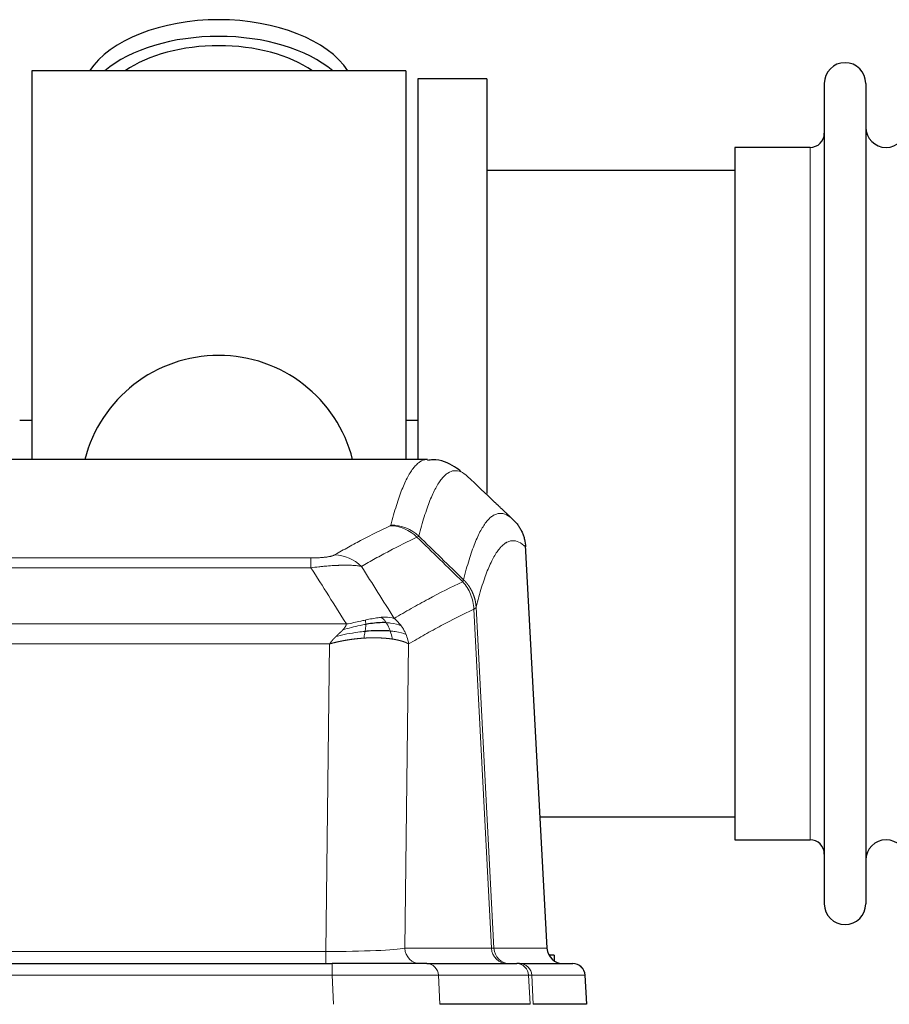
# Model space of a CAD drawing. Header units: inches. Extents: x 0 to 20790, y -12 to 14700.
# Tile 124 of 256: x 3866 to 4080, y 11830 to 12072. Entities that reach past the tile are written whole.
import ezdxf

# ---------------------------------------------------------------- set-up
doc = ezdxf.new("R2010")
doc.units = ezdxf.units.IN
doc.layers.add('1', color=7, linetype='Continuous', true_color=0xffffff)

msp = doc.modelspace()

# ---------------------------------------------------------------- linework, layer by layer
at = {"layer": '1', "color": 2, "linetype": 'Continuous', "lineweight": 25}
for p, q in [((3960.956, 12059.592), (3868.956, 12059.592)), ((3868.956, 12059.592), (3868.956, 11963.992)), ((3960.956, 12059.592), (3960.956, 11963.992)), ((3963.956, 12057.592), (3963.956, 11963.994)), ((3980.956, 12057.592), (3963.956, 12057.592)), ((3980.956, 12057.592), (3980.956, 11955.592)), ((4063.956, 12056.492), (4063.956, 11854.692)), ((4074.156, 12056.492), (4074.156, 11854.692)), ((4041.956, 12040.742), (4041.956, 11870.442)), ((4060.456, 12040.742), (4041.956, 12040.742)), ((4041.961, 12035.092), (3980.956, 12035.092)), ((3869.024, 11973.612), (3865.983, 11973.612)), ((3963.999, 11973.612), (3960.958, 11973.612)), ((3966.309, 11963.987), (3703.602, 11963.987)), ((3995.732, 11843.775), (3990.46, 11942.912)), ((3994.017, 11876.092), (4041.961, 11876.092)), ((4041.956, 11870.442), (4060.456, 11870.442)), ((3997.456, 11842.092), (3996.19, 11842.092)), ((3997.456, 11842.092), (3997.456, 11840.685)), ((3727.045, 11839.987), (3942.866, 11839.987)), ((3966.121, 11839.987), (3942.866, 11839.987)), ((3966.121, 11839.987), (3988.295, 11839.987)), ((3988.992, 11839.987), (3988.295, 11839.987)), ((3988.992, 11839.987), (4002.103, 11839.987)), ((4005.494, 11829.987), (4005.113, 11837.146)), ((3991.575, 11829.987), (3969.321, 11829.987)), ((4005.478, 11829.987), (3992.36, 11829.987))]:
    msp.add_line(p, q, dxfattribs=at)
at = {"layer": '1', "color": 110, "linetype": 'Continuous', "lineweight": 13}
for p, q in [((4060.456, 12040.742), (4060.456, 11870.442)), ((3995.719, 11843.778), (3990.471, 11942.473)), ((3732.284, 11939.78), (3937.627, 11939.78)), ((3937.627, 11937.364), (3937.627, 11939.78)), ((3937.627, 11937.364), (3732.284, 11937.364)), ((3978.276, 11927.647), (3982.653, 11843.778)), ((3982.072, 11843.778), (3977.72, 11927.17)), ((3723.553, 11923.534), (3946.358, 11923.534)), ((3942.245, 11918.635), (3727.666, 11918.635)), ((3941.277, 11842.952), (3942.245, 11918.635)), ((3961.677, 11918.625), (3960.72, 11843.778)), ((3728.634, 11842.952), (3941.277, 11842.952)), ((3941.277, 11839.987), (3941.277, 11842.952)), ((3960.72, 11843.778), (3982.072, 11843.778)), ((3982.653, 11843.778), (3995.719, 11843.778)), ((3942.866, 11839.987), (3942.866, 11837.144)), ((3942.866, 11837.144), (3727.045, 11837.144)), ((3943.159, 11829.987), (3942.866, 11837.144)), ((3991.202, 11837.144), (3969.028, 11837.144)), ((3969.028, 11837.144), (3969.321, 11829.987)), ((3991.575, 11829.987), (3991.202, 11837.144)), ((3991.986, 11837.144), (3992.36, 11829.987)), ((4005.097, 11837.144), (3991.986, 11837.144)), ((4005.478, 11829.987), (4005.097, 11837.144))]:
    msp.add_line(p, q, dxfattribs=at)
at = {"layer": '1', "color": 2, "linetype": 'Continuous', "lineweight": 25}
for centre, radius, start, end in [((4069.056, 12056.492), 5.1, 0, 180), ((4060.456, 12044.242), 3.5, 270, 0), ((4079.156, 12045.742), 5, 180, 0), ((3914.956, 11955.592), 34, 14.29875, 165.70125), ((4060.456, 11866.942), 3.5, 0, 90), ((4079.156, 11865.442), 5, 0, 180), ((4069.056, 11854.692), 5.1, 180, 0), ((4002.118, 11836.987), 3, 3.9387, 90)]:
    msp.add_arc(centre, radius, start, end, dxfattribs=at)
for centre, major_axis, ratio, start_param, end_param in [((3914.956, 12052.662), (34, 0), 0.5735764, 0.3633693, 2.7782723), ((3914.956, 12048.566), (34, 0), 0.5735764, 0.6009523, 2.5406894), ((3914.956, 12048.566), (-30, 0), 0.5735764, 4.712389, 5.5877152), ((3914.956, 12048.566), (-30, 0), 0.5735764, 3.8370627, 4.712389), ((3999.711, 11843.987), (0, -4), 0.9993908, 4.7647489, 6.2831853)]:
    msp.add_ellipse(centre, major_axis=major_axis, ratio=ratio, start_param=start_param, end_param=end_param, dxfattribs=at)
at = {"layer": '1', "color": 110, "linetype": 'Continuous', "lineweight": 13}
for centre, major_axis, ratio, start_param, end_param in [((3957.135, 11937.77), (-4.281, 9.037), 0.9659395, 5.0815715, 5.8272089), ((3957.322, 11937.931), (-9.695, 2.45), 0.9931439, 4.2008878, 4.9582972), ((3943.474, 11930.624), (4.97, -8.677), 0.9635717, 1.8622888, 2.6052468), ((3941.357, 11843.987), (20.002, 0.052), 0.0517476, 4.708281, 6.0295934), ((3964.596, 11843.987), (0, 4), 0.9702957, 1.6231562, 3.1415927), ((3962.627, 11843.987), (-20.038, 0.208), 0.001459, 2.8976729, 3.1068244), ((3985.948, 11843.987), (0, -4), 0.9702957, 4.7647489, 6.2831853), ((3986.645, 11843.987), (0, -4), 0.9993908, 4.7647489, 6.2831853), ((3966.121, 11836.987), (0, -3), 0.9702957, 1.6231562, 3.1415927), ((3988.295, 11836.987), (0, -3), 0.9702957, 1.6231562, 3.1415927), ((3988.992, 11836.987), (0, -3), 0.9993908, 1.6231562, 3.1415927), ((4002.103, 11836.987), (0, -3), 0.9993908, 1.6231562, 3.1415927), ((3942.814, 11836.987), (27.018, 0.123), 0.0058026, 0.2445567, 1.5688664), ((3964.974, 11836.987), (27.029, 0.156), 0.000812, 0.0348973, 0.2440487)]:
    msp.add_ellipse(centre, major_axis=major_axis, ratio=ratio, start_param=start_param, end_param=end_param, dxfattribs=at)
for points, knots in [([(3957.322, 11947.866), (3957.76, 11949.605), (3958.65, 11952.802), (3959.571, 11955.436), (3960.273, 11957.201), (3960.509, 11957.754), (3960.985, 11958.79), (3961.225, 11959.273), (3961.95, 11960.617), (3962.441, 11961.371), (3963.065, 11962.138), (3963.19, 11962.283), (3963.441, 11962.554), (3963.82, 11962.935), (3964.202, 11963.237), (3964.973, 11963.734), (3965.586, 11963.958), (3966.209, 11963.987), (3966.303, 11963.987)], [0, 0, 0, 0, 0.1619138, 0.3238276, 0.3238276, 0.4047846, 0.4047846, 0.4857415, 0.4857415, 0.6476553, 0.6476553, 0.6881337, 0.6881337, 0.7286122, 0.8095691, 0.8095691, 0.9714829, 1, 1, 1, 1]), ([(3976.164, 11959.84), (3975.606, 11960.353), (3974.504, 11961.097), (3972.894, 11961.368), (3971.851, 11960.986), (3971.079, 11960.488), (3970.696, 11960.187), (3970.317, 11959.806), (3970.065, 11959.534), (3969.94, 11959.39), (3969.316, 11958.623), (3968.824, 11957.869), (3968.098, 11956.526), (3967.857, 11956.043), (3967.381, 11955.008), (3967.145, 11954.455), (3966.442, 11952.691), (3965.52, 11950.059), (3964.628, 11946.865), (3964.19, 11945.128)], [0, 0, 0, 0, 0.125, 0.25, 0.375, 0.375, 0.4375, 0.46875, 0.46875, 0.5, 0.5, 0.625, 0.625, 0.6875, 0.6875, 0.75, 0.75, 0.875, 1, 1, 1, 1]), ([(3975.187, 11934.412), (3975.243, 11934.635), (3975.299, 11934.856), (3975.411, 11935.292), (3975.579, 11935.939), (3975.975, 11937.402), (3976.318, 11938.574), (3977.011, 11940.808), (3977.952, 11943.496), (3979.41, 11946.653), (3980.414, 11948.175), (3980.988, 11948.868), (3981.052, 11948.942), (3981.18, 11949.087), (3981.373, 11949.297), (3981.824, 11949.74), (3982.216, 11950.037), (3982.544, 11950.24), (3982.61, 11950.278), (3982.742, 11950.349), (3982.94, 11950.45), (3983.405, 11950.637), (3983.808, 11950.715), (3984.62, 11950.762), (3985.717, 11950.532), (3986.845, 11949.718), (3987.416, 11949.164)], [0, 0, 0, 0, 0.015625, 0.015625, 0.03125, 0.0625, 0.125, 0.125, 0.25, 0.375, 0.5, 0.5, 0.515625, 0.515625, 0.53125, 0.5625, 0.625, 0.625, 0.640625, 0.640625, 0.65625, 0.6875, 0.75, 0.75, 0.875, 1, 1, 1, 1]), ([(3943.474, 11940.53), (3944.608, 11941.182), (3945.743, 11941.821), (3948.016, 11943.071), (3949.153, 11943.682), (3952.568, 11945.476), (3954.85, 11946.618), (3957.135, 11947.705)], [0, 0, 0, 0, 0.25, 0.25, 0.5, 0.5, 1, 1, 1, 1]), ([(3957.322, 11947.866), (3957.316, 11947.839), (3957.297, 11947.812), (3957.234, 11947.758), (3957.191, 11947.731), (3957.135, 11947.705)], [0, 0, 0, 0, 0.5, 0.5, 1, 1, 1, 1]), ([(3963.731, 11944.888), (3961.443, 11943.799), (3959.159, 11942.656), (3955.74, 11940.86), (3954.601, 11940.248), (3952.326, 11938.997), (3951.189, 11938.358), (3950.054, 11937.705)], [0, 0, 0, 0, 0.5, 0.5, 0.75, 0.75, 1, 1, 1, 1]), ([(3990.471, 11942.473), (3989.902, 11943.019), (3988.777, 11943.818), (3987.683, 11944.035), (3986.874, 11943.98), (3986.472, 11943.898), (3986.008, 11943.707), (3985.81, 11943.604), (3985.679, 11943.531), (3985.613, 11943.493), (3985.285, 11943.288), (3984.895, 11942.987), (3984.445, 11942.541), (3984.253, 11942.33), (3984.125, 11942.184), (3984.062, 11942.109), (3983.489, 11941.413), (3982.488, 11939.886), (3981.033, 11936.725), (3979.627, 11932.694), (3978.721, 11929.426), (3978.276, 11927.647)], [0, 0, 0, 0, 0.125, 0.25, 0.25, 0.3125, 0.34375, 0.359375, 0.359375, 0.375, 0.375, 0.4375, 0.46875, 0.484375, 0.484375, 0.5, 0.5, 0.625, 0.75, 0.875, 1, 1, 1, 1]), ([(3943.474, 11940.53), (3943.453, 11940.518), (3943.431, 11940.506), (3943.385, 11940.482), (3943.36, 11940.47), (3943.285, 11940.434), (3943.231, 11940.41), (3943.113, 11940.364), (3943.049, 11940.34), (3942.913, 11940.295), (3942.839, 11940.272), (3942.682, 11940.228), (3942.598, 11940.206), (3942.463, 11940.173), (3942.416, 11940.162), (3942.32, 11940.141), (3942.27, 11940.131), (3942.116, 11940.099), (3942.008, 11940.079), (3941.78, 11940.04), (3941.66, 11940.022), (3941.471, 11939.995), (3941.374, 11939.982), (3941.273, 11939.969), (3941.205, 11939.96), (3941.17, 11939.956), (3940.996, 11939.936), (3940.851, 11939.921), (3940.404, 11939.878), (3940.087, 11939.855), (3939.667, 11939.831), (3939.582, 11939.827), (3939.409, 11939.818), (3939.322, 11939.814), (3939.061, 11939.804), (3938.885, 11939.798), (3938.53, 11939.789), (3938.351, 11939.786), (3937.991, 11939.781), (3937.809, 11939.78), (3937.627, 11939.78)], [0, 0, 0, 0, 0.03125, 0.03125, 0.0625, 0.0625, 0.125, 0.125, 0.1875, 0.1875, 0.25, 0.25, 0.3125, 0.3125, 0.34375, 0.34375, 0.375, 0.375, 0.4375, 0.4375, 0.5, 0.5, 0.53125, 0.546875, 0.546875, 0.5625, 0.5625, 0.625, 0.625, 0.75, 0.75, 0.78125, 0.78125, 0.8125, 0.8125, 0.875, 0.875, 0.9375, 0.9375, 1, 1, 1, 1]), ([(3950.054, 11937.705), (3949.756, 11937.76), (3949.43, 11937.808), (3948.717, 11937.888), (3948.33, 11937.92), (3947.702, 11937.955), (3947.43, 11937.967), (3947.145, 11937.975), (3947.03, 11937.979), (3946.972, 11937.98), (3946.796, 11937.984), (3946.677, 11937.986), (3946.075, 11937.993), (3945.566, 11937.989), (3944.894, 11937.972), (3944.758, 11937.968), (3944.55, 11937.961), (3944.481, 11937.959), (3944.341, 11937.954), (3944.271, 11937.951), (3943.919, 11937.936), (3943.632, 11937.922), (3942.756, 11937.873), (3942.151, 11937.831), (3941.448, 11937.773), (3941.369, 11937.766), (3941.211, 11937.753), (3941.132, 11937.746), (3940.894, 11937.725), (3940.735, 11937.71), (3940.255, 11937.664), (3939.933, 11937.632), (3938.957, 11937.528), (3938.297, 11937.45), (3937.627, 11937.364)], [0, 0, 0, 0, 0.125, 0.125, 0.25, 0.25, 0.3125, 0.328125, 0.328125, 0.34375, 0.34375, 0.375, 0.375, 0.5, 0.5, 0.53125, 0.53125, 0.546875, 0.546875, 0.5625, 0.5625, 0.625, 0.625, 0.75, 0.75, 0.765625, 0.765625, 0.78125, 0.78125, 0.8125, 0.8125, 0.875, 0.875, 1, 1, 1, 1]), ([(3958.121, 11924.911), (3959.519, 11925.745), (3960.918, 11926.558), (3963.721, 11928.143), (3965.123, 11928.915), (3969.337, 11931.17), (3972.153, 11932.591), (3974.975, 11933.929)], [0, 0, 0, 0, 0.25, 0.25, 0.5, 0.5, 1, 1, 1, 1]), ([(3975.187, 11934.412), (3975.166, 11934.364), (3975.15, 11934.288), (3975.092, 11934.115), (3975.05, 11934.018), (3974.975, 11933.929)], [0, 0, 0, 0, 0.5, 0.5, 1, 1, 1, 1]), ([(3974.975, 11933.929), (3975.384, 11933.485), (3975.756, 11933), (3976.415, 11931.962), (3976.7, 11931.41), (3977.172, 11930.258), (3977.357, 11929.657), (3977.621, 11928.429), (3977.699, 11927.801), (3977.72, 11927.17)], [0, 0, 0, 0, 0.25, 0.25, 0.5, 0.5, 0.75, 0.75, 1, 1, 1, 1]), ([(3975.187, 11934.412), (3975.2, 11934.4), (3975.225, 11934.376), (3975.263, 11934.338), (3975.301, 11934.301), (3975.339, 11934.262), (3975.377, 11934.223), (3975.416, 11934.184), (3975.454, 11934.144), (3975.493, 11934.104), (3975.532, 11934.063), (3975.571, 11934.021), (3975.609, 11933.979), (3975.648, 11933.937), (3975.687, 11933.894), (3975.726, 11933.85), (3975.766, 11933.806), (3975.805, 11933.761), (3975.844, 11933.715), (3975.883, 11933.669), (3975.922, 11933.623), (3975.962, 11933.576), (3976.001, 11933.528), (3976.04, 11933.479), (3976.079, 11933.431), (3976.118, 11933.381), (3976.158, 11933.331), (3976.197, 11933.28), (3976.236, 11933.229), (3976.275, 11933.177), (3976.314, 11933.124), (3976.353, 11933.071), (3976.391, 11933.017), (3976.43, 11932.963), (3976.469, 11932.908), (3976.507, 11932.852), (3976.545, 11932.796), (3976.584, 11932.739), (3976.622, 11932.682), (3976.66, 11932.624), (3976.698, 11932.565), (3976.735, 11932.505), (3976.773, 11932.445), (3976.81, 11932.384), (3976.847, 11932.323), (3976.884, 11932.261), (3976.921, 11932.198), (3976.957, 11932.135), (3976.993, 11932.071), (3977.029, 11932.006), (3977.065, 11931.941), (3977.101, 11931.875), (3977.136, 11931.808), (3977.171, 11931.741), (3977.205, 11931.673), (3977.239, 11931.605), (3977.273, 11931.535), (3977.307, 11931.465), (3977.34, 11931.395), (3977.375, 11931.319), (3977.412, 11931.237), (3977.451, 11931.15), (3977.488, 11931.062), (3977.525, 11930.974), (3977.561, 11930.886), (3977.596, 11930.798), (3977.63, 11930.709), (3977.664, 11930.62), (3977.696, 11930.53), (3977.728, 11930.44), (3977.759, 11930.35), (3977.789, 11930.26), (3977.818, 11930.169), (3977.846, 11930.078), (3977.874, 11929.987), (3977.9, 11929.896), (3977.926, 11929.804), (3977.951, 11929.712), (3977.975, 11929.62), (3977.998, 11929.528), (3978.021, 11929.435), (3978.042, 11929.342), (3978.062, 11929.249), (3978.082, 11929.156), (3978.101, 11929.063), (3978.119, 11928.969), (3978.136, 11928.876), (3978.152, 11928.782), (3978.167, 11928.688), (3978.182, 11928.594), (3978.195, 11928.499), (3978.208, 11928.405), (3978.219, 11928.311), (3978.23, 11928.216), (3978.24, 11928.121), (3978.249, 11928.026), (3978.257, 11927.932), (3978.265, 11927.837), (3978.271, 11927.742), (3978.275, 11927.678), (3978.276, 11927.647)], [0, 0, 0, 0, 0.0069372, 0.0139334, 0.0209887, 0.028103, 0.0352764, 0.0425088, 0.0498003, 0.0571509, 0.0645605, 0.0720292, 0.0795569, 0.0871437, 0.0947896, 0.1024945, 0.1102584, 0.1180815, 0.1259636, 0.1339048, 0.141905, 0.1499643, 0.1580827, 0.1662601, 0.1744966, 0.1827922, 0.1911468, 0.1995605, 0.2080333, 0.2165651, 0.225156, 0.233806, 0.2425151, 0.2512832, 0.2601104, 0.2689967, 0.277942, 0.2869465, 0.29601, 0.3051325, 0.3143142, 0.3235549, 0.3328547, 0.3422136, 0.3516315, 0.3611085, 0.3706446, 0.3802398, 0.3898941, 0.3996074, 0.4093798, 0.4192113, 0.4291019, 0.4390515, 0.4490602, 0.459128, 0.4692549, 0.4794409, 0.4896859, 0.4999901, 0.5124905, 0.524991, 0.5374914, 0.5499918, 0.5624922, 0.5749926, 0.587493, 0.5999934, 0.6124937, 0.6249941, 0.6374944, 0.6499948, 0.6624951, 0.6749954, 0.6874957, 0.699996, 0.7124963, 0.7249966, 0.7374968, 0.7499971, 0.7624973, 0.7749976, 0.7874978, 0.799998, 0.8124982, 0.8249984, 0.8374986, 0.8499988, 0.8624989, 0.8749991, 0.8874992, 0.8999993, 0.9124995, 0.9249996, 0.9374997, 0.9499998, 0.9624998, 0.9749999, 0.9875, 1, 1, 1, 1]), ([(3978.276, 11927.647), (3978.276, 11927.645), (3978.274, 11927.64), (3978.271, 11927.63), (3978.264, 11927.613), (3978.253, 11927.59), (3978.234, 11927.56), (3978.205, 11927.523), (3978.163, 11927.479), (3978.119, 11927.441), (3978.081, 11927.411), (3978.056, 11927.392), (3978.029, 11927.373), (3978.003, 11927.354), (3977.975, 11927.335), (3977.947, 11927.317), (3977.919, 11927.298), (3977.891, 11927.279), (3977.862, 11927.261), (3977.834, 11927.243), (3977.805, 11927.224), (3977.777, 11927.206), (3977.749, 11927.188), (3977.729, 11927.176), (3977.72, 11927.17)], [0, 0, 0, 0, 0.0092499, 0.0337179, 0.073404, 0.128308, 0.1984299, 0.2837694, 0.3843264, 0.5001005, 0.5424888, 0.5838484, 0.6241794, 0.6634821, 0.7017567, 0.7390032, 0.7752221, 0.8104134, 0.8445775, 0.8777146, 0.909825, 0.9409091, 0.9709673, 1, 1, 1, 1]), ([(3954.946, 11925.172), (3954.796, 11925.159), (3954.645, 11925.144), (3954.03, 11925.073), (3953.551, 11924.998), (3952.557, 11924.817), (3952.042, 11924.71), (3951.335, 11924.556), (3951.156, 11924.517), (3950.976, 11924.477)], [0, 0, 0, 0, 0.125, 0.125, 0.5, 0.5, 0.875, 0.875, 1, 1, 1, 1]), ([(3958.121, 11924.911), (3957.428, 11925.136), (3956.662, 11925.229), (3955.535, 11925.214), (3955.244, 11925.198), (3954.946, 11925.172)], [0, 0, 0, 0, 0.75, 0.75, 1, 1, 1, 1]), ([(3956.17, 11923.85), (3956.071, 11924), (3955.97, 11924.141), (3955.713, 11924.47), (3955.556, 11924.644), (3955.245, 11924.944), (3955.092, 11925.071), (3954.946, 11925.172)], [0, 0, 0, 0, 0.25, 0.25, 0.625, 0.625, 1, 1, 1, 1]), ([(3959.828, 11923.104), (3959.705, 11923.27), (3959.577, 11923.433), (3959.245, 11923.83), (3959.034, 11924.06), (3958.592, 11924.5), (3958.361, 11924.711), (3958.121, 11924.911)], [0, 0, 0, 0, 0.25, 0.25, 0.625, 0.625, 1, 1, 1, 1]), ([(3977.72, 11927.17), (3975.034, 11925.895), (3972.355, 11924.545), (3968.344, 11922.409), (3967.008, 11921.678), (3964.341, 11920.179), (3963.008, 11919.411), (3961.677, 11918.625)], [0, 0, 0, 0, 0.5, 0.5, 0.75, 0.75, 1, 1, 1, 1]), ([(3945.488, 11922.09), (3945.496, 11922.098), (3945.512, 11922.116), (3945.535, 11922.141), (3945.558, 11922.167), (3945.581, 11922.192), (3945.604, 11922.218), (3945.626, 11922.243), (3945.648, 11922.268), (3945.67, 11922.293), (3945.691, 11922.318), (3945.712, 11922.343), (3945.733, 11922.367), (3945.753, 11922.392), (3945.773, 11922.416), (3945.793, 11922.44), (3945.812, 11922.464), (3945.831, 11922.488), (3945.85, 11922.512), (3945.868, 11922.536), (3945.886, 11922.559), (3945.904, 11922.583), (3945.921, 11922.606), (3945.938, 11922.63), (3945.955, 11922.653), (3945.971, 11922.676), (3945.987, 11922.698), (3946.003, 11922.721), (3946.018, 11922.744), (3946.033, 11922.766), (3946.048, 11922.789), (3946.062, 11922.811), (3946.076, 11922.833), (3946.09, 11922.855), (3946.103, 11922.877), (3946.116, 11922.899), (3946.129, 11922.92), (3946.141, 11922.942), (3946.153, 11922.963), (3946.165, 11922.985), (3946.177, 11923.006), (3946.188, 11923.027), (3946.198, 11923.048), (3946.209, 11923.068), (3946.219, 11923.089), (3946.228, 11923.11), (3946.238, 11923.13), (3946.247, 11923.151), (3946.256, 11923.171), (3946.264, 11923.191), (3946.272, 11923.211), (3946.28, 11923.231), (3946.287, 11923.251), (3946.294, 11923.27), (3946.301, 11923.29), (3946.307, 11923.309), (3946.313, 11923.328), (3946.319, 11923.348), (3946.325, 11923.367), (3946.33, 11923.386), (3946.334, 11923.405), (3946.339, 11923.423), (3946.343, 11923.442), (3946.347, 11923.461), (3946.35, 11923.479), (3946.353, 11923.497), (3946.356, 11923.515), (3946.358, 11923.528), (3946.358, 11923.534)], [0, 0, 0, 0, 0.0185022, 0.0368847, 0.0551481, 0.073293, 0.0913199, 0.1092294, 0.1270222, 0.1446988, 0.1622598, 0.1797059, 0.1970378, 0.2142561, 0.2313614, 0.2483544, 0.265236, 0.2820066, 0.2986672, 0.3152184, 0.331661, 0.3479958, 0.3642235, 0.380345, 0.3963611, 0.4122725, 0.4280803, 0.4437851, 0.459388, 0.4748898, 0.4902915, 0.5055939, 0.5207981, 0.535905, 0.5509156, 0.565831, 0.5806521, 0.5953801, 0.6100159, 0.6245607, 0.6390157, 0.6533819, 0.6676604, 0.6818526, 0.6959596, 0.7099825, 0.7239227, 0.7377815, 0.75156, 0.7652597, 0.7788818, 0.7924277, 0.8058989, 0.8192966, 0.8326224, 0.8458776, 0.8590638, 0.8721825, 0.8852351, 0.8982233, 0.9111485, 0.9240124, 0.9368166, 0.9495628, 0.9622525, 0.9748874, 0.9874694, 1, 1, 1, 1]), ([(3951.126, 11923.444), (3950.669, 11923.366), (3950.205, 11923.278), (3948.334, 11922.888), (3946.898, 11922.512), (3945.488, 11922.09)], [0, 0, 0, 0, 0.25, 0.25, 1, 1, 1, 1]), ([(3950.976, 11924.477), (3950.616, 11924.396), (3950.249, 11924.313), (3948.755, 11923.979), (3947.579, 11923.722), (3946.358, 11923.534)], [0, 0, 0, 0, 0.25, 0.25, 1, 1, 1, 1]), ([(3950.958, 11921.702), (3950.97, 11921.779), (3950.981, 11921.857), (3951.026, 11922.167), (3951.055, 11922.399), (3951.099, 11922.843), (3951.114, 11923.056), (3951.124, 11923.318), (3951.126, 11923.382), (3951.126, 11923.444)], [0, 0, 0, 0, 0.125, 0.125, 0.5, 0.5, 0.875, 0.875, 1, 1, 1, 1]), ([(3951.126, 11923.444), (3951.128, 11923.568), (3951.126, 11923.684), (3951.113, 11923.949), (3951.097, 11924.086), (3951.049, 11924.316), (3951.017, 11924.408), (3950.976, 11924.477)], [0, 0, 0, 0, 0.25, 0.25, 0.625, 0.625, 1, 1, 1, 1]), ([(3957.156, 11921.787), (3957.125, 11921.878), (3957.093, 11921.969), (3956.958, 11922.333), (3956.845, 11922.605), (3956.596, 11923.13), (3956.459, 11923.383), (3956.268, 11923.698), (3956.219, 11923.775), (3956.17, 11923.85)], [0, 0, 0, 0, 0.125, 0.125, 0.5, 0.5, 0.875, 0.875, 1, 1, 1, 1]), ([(3959.828, 11923.104), (3959.129, 11923.435), (3958.259, 11923.66), (3956.898, 11923.811), (3956.541, 11923.837), (3956.17, 11923.85)], [0, 0, 0, 0, 0.75, 0.75, 1, 1, 1, 1]), ([(3961.038, 11920.964), (3961, 11921.058), (3960.959, 11921.152), (3960.791, 11921.525), (3960.652, 11921.799), (3960.349, 11922.336), (3960.185, 11922.598), (3959.95, 11922.937), (3959.889, 11923.021), (3959.828, 11923.104)], [0, 0, 0, 0, 0.125, 0.125, 0.5, 0.5, 0.875, 0.875, 1, 1, 1, 1]), ([(3942.245, 11918.635), (3942.251, 11918.643), (3942.261, 11918.661), (3942.278, 11918.686), (3942.294, 11918.712), (3942.311, 11918.738), (3942.329, 11918.765), (3942.347, 11918.791), (3942.365, 11918.818), (3942.383, 11918.845), (3942.403, 11918.872), (3942.422, 11918.9), (3942.442, 11918.928), (3942.462, 11918.956), (3942.483, 11918.984), (3942.503, 11919.012), (3942.525, 11919.041), (3942.547, 11919.07), (3942.569, 11919.099), (3942.591, 11919.128), (3942.614, 11919.158), (3942.638, 11919.188), (3942.661, 11919.218), (3942.686, 11919.248), (3942.71, 11919.278), (3942.735, 11919.309), (3942.76, 11919.34), (3942.786, 11919.371), (3942.812, 11919.402), (3942.839, 11919.434), (3942.865, 11919.465), (3942.893, 11919.497), (3942.92, 11919.53), (3942.949, 11919.562), (3942.977, 11919.594), (3943.006, 11919.627), (3943.035, 11919.66), (3943.065, 11919.693), (3943.095, 11919.727), (3943.125, 11919.76), (3943.156, 11919.794), (3943.187, 11919.828), (3943.219, 11919.862), (3943.251, 11919.897), (3943.283, 11919.931), (3943.316, 11919.966), (3943.349, 11920.001), (3943.383, 11920.036), (3943.417, 11920.071), (3943.451, 11920.107), (3943.486, 11920.143), (3943.521, 11920.178), (3943.557, 11920.215), (3943.592, 11920.251), (3943.629, 11920.287), (3943.666, 11920.324), (3943.703, 11920.36), (3943.74, 11920.397), (3943.778, 11920.434), (3943.804, 11920.459), (3943.816, 11920.471)], [0, 0, 0, 0, 0.0121901, 0.0245516, 0.0370849, 0.0497905, 0.0626689, 0.0757204, 0.0889455, 0.1023447, 0.1159182, 0.1296666, 0.14359, 0.1576889, 0.1719636, 0.1864145, 0.2010418, 0.2158458, 0.2308268, 0.2459852, 0.261321, 0.2768347, 0.2925265, 0.3083966, 0.3244452, 0.3406727, 0.357079, 0.3736646, 0.3904296, 0.4073742, 0.4244986, 0.4418029, 0.4592875, 0.4769523, 0.4947976, 0.5128236, 0.5310305, 0.5494183, 0.5679872, 0.5867374, 0.605669, 0.6247822, 0.644077, 0.6635537, 0.6832123, 0.7030529, 0.7230758, 0.7432809, 0.7636685, 0.7842385, 0.8049912, 0.8259267, 0.8470449, 0.8683461, 0.8898303, 0.9114976, 0.9333482, 0.955382, 0.9775993, 1, 1, 1, 1]), ([(3950.643, 11920.052), (3950.621, 11920.05), (3950.578, 11920.047), (3950.513, 11920.043), (3950.448, 11920.039), (3950.383, 11920.034), (3950.318, 11920.03), (3950.253, 11920.025), (3950.188, 11920.02), (3950.123, 11920.015), (3950.058, 11920.01), (3949.992, 11920.005), (3949.927, 11920), (3949.862, 11919.995), (3949.797, 11919.989), (3949.732, 11919.984), (3949.666, 11919.978), (3949.601, 11919.972), (3949.536, 11919.966), (3949.471, 11919.96), (3949.405, 11919.954), (3949.34, 11919.948), (3949.275, 11919.942), (3949.21, 11919.936), (3949.145, 11919.929), (3949.079, 11919.923), (3949.014, 11919.916), (3948.949, 11919.909), (3948.884, 11919.902), (3948.818, 11919.895), (3948.753, 11919.888), (3948.688, 11919.881), (3948.623, 11919.874), (3948.558, 11919.866), (3948.492, 11919.859), (3948.427, 11919.851), (3948.362, 11919.843), (3948.297, 11919.836), (3948.232, 11919.828), (3948.167, 11919.82), (3948.102, 11919.811), (3948.036, 11919.803), (3947.971, 11919.795), (3947.906, 11919.787), (3947.841, 11919.778), (3947.776, 11919.769), (3947.711, 11919.761), (3947.646, 11919.752), (3947.582, 11919.743), (3947.517, 11919.734), (3947.452, 11919.725), (3947.387, 11919.715), (3947.322, 11919.706), (3947.257, 11919.697), (3947.193, 11919.687), (3947.128, 11919.678), (3947.063, 11919.668), (3946.998, 11919.658), (3946.934, 11919.648), (3946.869, 11919.638), (3946.805, 11919.628), (3946.74, 11919.618), (3946.676, 11919.607), (3946.611, 11919.597), (3946.547, 11919.586), (3946.483, 11919.576), (3946.418, 11919.565), (3946.354, 11919.554), (3946.29, 11919.543), (3946.226, 11919.532), (3946.161, 11919.521), (3946.097, 11919.51), (3946.033, 11919.499), (3945.969, 11919.487), (3945.905, 11919.476), (3945.841, 11919.464), (3945.778, 11919.453), (3945.714, 11919.441), (3945.65, 11919.429), (3945.586, 11919.417), (3945.523, 11919.405), (3945.459, 11919.393), (3945.396, 11919.381), (3945.332, 11919.368), (3945.269, 11919.356), (3945.205, 11919.343), (3945.142, 11919.331), (3945.079, 11919.318), (3945.016, 11919.305), (3944.953, 11919.292), (3944.889, 11919.279), (3944.826, 11919.266), (3944.764, 11919.253), (3944.701, 11919.24), (3944.638, 11919.226), (3944.575, 11919.213), (3944.512, 11919.199), (3944.45, 11919.186), (3944.387, 11919.172), (3944.325, 11919.158), (3944.262, 11919.144), (3944.2, 11919.13), (3944.138, 11919.116), (3944.076, 11919.102), (3944.013, 11919.088), (3943.951, 11919.073), (3943.889, 11919.059), (3943.827, 11919.044), (3943.766, 11919.03), (3943.704, 11919.015), (3943.642, 11919), (3943.581, 11918.985), (3943.519, 11918.97), (3943.458, 11918.955), (3943.396, 11918.94), (3943.335, 11918.925), (3943.274, 11918.909), (3943.213, 11918.894), (3943.151, 11918.878), (3943.09, 11918.863), (3943.03, 11918.847), (3942.969, 11918.831), (3942.908, 11918.815), (3942.847, 11918.799), (3942.787, 11918.783), (3942.726, 11918.767), (3942.666, 11918.751), (3942.606, 11918.735), (3942.545, 11918.718), (3942.485, 11918.702), (3942.425, 11918.685), (3942.365, 11918.669), (3942.305, 11918.652), (3942.265, 11918.641), (3942.245, 11918.635)], [0, 0, 0, 0, 0.0081592, 0.0163092, 0.0244501, 0.0325819, 0.0407045, 0.0488181, 0.0569225, 0.0650178, 0.0731041, 0.0811812, 0.0892493, 0.0973083, 0.1053581, 0.113399, 0.1214307, 0.1294534, 0.137467, 0.1454716, 0.1534671, 0.1614536, 0.169431, 0.1773994, 0.1853588, 0.1933091, 0.2012504, 0.2091827, 0.217106, 0.2250203, 0.2329256, 0.2408219, 0.2487092, 0.2565875, 0.2644568, 0.2723172, 0.2801686, 0.288011, 0.2958444, 0.303669, 0.3114845, 0.3192911, 0.3270888, 0.3348775, 0.3426574, 0.3504282, 0.3581902, 0.3659433, 0.3736874, 0.3814227, 0.389149, 0.3968665, 0.4045751, 0.4122748, 0.4199656, 0.4276476, 0.4353206, 0.4429849, 0.4506403, 0.4582868, 0.4659245, 0.4735534, 0.4811734, 0.4887846, 0.496387, 0.5039805, 0.5115653, 0.5191413, 0.5267084, 0.5342668, 0.5418164, 0.5493572, 0.5568893, 0.5644125, 0.5719271, 0.5794328, 0.5869298, 0.5944181, 0.6018976, 0.6093684, 0.6168305, 0.6242839, 0.6317285, 0.6391644, 0.6465917, 0.6540102, 0.6614201, 0.6688212, 0.6762137, 0.6835975, 0.6909727, 0.6983392, 0.705697, 0.7130462, 0.7203868, 0.7277187, 0.735042, 0.7423567, 0.7496628, 0.7569603, 0.7642491, 0.7715294, 0.7788011, 0.7860642, 0.7933187, 0.8005646, 0.807802, 0.8150309, 0.8222512, 0.8294629, 0.8366661, 0.8438608, 0.851047, 0.8582246, 0.8653938, 0.8725544, 0.8797065, 0.8868502, 0.8939854, 0.9011121, 0.9082303, 0.9153401, 0.9224414, 0.9295343, 0.9366187, 0.9436947, 0.9507623, 0.9578214, 0.9648722, 0.9719145, 0.9789485, 0.985974, 0.9929912, 1, 1, 1, 1]), ([(3943.816, 11920.471), (3943.831, 11920.485), (3943.859, 11920.512), (3943.9, 11920.553), (3943.941, 11920.592), (3943.98, 11920.63), (3944.019, 11920.667), (3944.056, 11920.702), (3944.092, 11920.737), (3944.128, 11920.771), (3944.162, 11920.803), (3944.195, 11920.835), (3944.227, 11920.865), (3944.258, 11920.895), (3944.288, 11920.923), (3944.317, 11920.95), (3944.345, 11920.977), (3944.372, 11921.002), (3944.398, 11921.026), (3944.422, 11921.049), (3944.446, 11921.071), (3944.469, 11921.093), (3944.49, 11921.113), (3944.511, 11921.132), (3944.53, 11921.15), (3944.549, 11921.167), (3944.566, 11921.183), (3944.582, 11921.198), (3944.597, 11921.213), (3944.612, 11921.226), (3944.625, 11921.238), (3944.637, 11921.249), (3944.648, 11921.259), (3944.658, 11921.269), (3944.667, 11921.277), (3944.674, 11921.284), (3944.681, 11921.291), (3944.687, 11921.296), (3944.692, 11921.3), (3944.704, 11921.312), (3944.725, 11921.332), (3944.754, 11921.359), (3944.782, 11921.386), (3944.811, 11921.413), (3944.839, 11921.44), (3944.866, 11921.467), (3944.894, 11921.493), (3944.921, 11921.519), (3944.947, 11921.545), (3944.974, 11921.57), (3945, 11921.595), (3945.025, 11921.62), (3945.051, 11921.645), (3945.076, 11921.669), (3945.1, 11921.694), (3945.125, 11921.718), (3945.149, 11921.741), (3945.172, 11921.765), (3945.196, 11921.788), (3945.219, 11921.811), (3945.241, 11921.834), (3945.264, 11921.857), (3945.286, 11921.879), (3945.307, 11921.901), (3945.329, 11921.923), (3945.35, 11921.945), (3945.37, 11921.966), (3945.391, 11921.987), (3945.411, 11922.008), (3945.43, 11922.029), (3945.45, 11922.049), (3945.469, 11922.07), (3945.481, 11922.083), (3945.488, 11922.09)], [0, 0, 0, 0, 0.0247661, 0.0489206, 0.0724636, 0.0953949, 0.1177147, 0.1394229, 0.1605195, 0.1810045, 0.2008779, 0.2201398, 0.23879, 0.2568287, 0.2742558, 0.2910713, 0.3072753, 0.3228676, 0.3378484, 0.3522176, 0.3659752, 0.3791212, 0.3916556, 0.4035785, 0.4148897, 0.4255894, 0.4356775, 0.445154, 0.454019, 0.4622723, 0.4699141, 0.4769443, 0.4833629, 0.48917, 0.4943654, 0.4989493, 0.5029216, 0.5062824, 0.5090316, 0.5111692, 0.5284651, 0.5456049, 0.5625886, 0.5794163, 0.5960881, 0.612604, 0.6289642, 0.6451687, 0.6612176, 0.6771111, 0.6928491, 0.7084319, 0.7238594, 0.7391318, 0.7542492, 0.7692118, 0.7840195, 0.7986726, 0.8131712, 0.8275153, 0.8417051, 0.8557408, 0.8696224, 0.8833501, 0.8969241, 0.9103445, 0.9236114, 0.936725, 0.9496856, 0.9624932, 0.975148, 0.9876502, 1, 1, 1, 1]), ([(3950.958, 11921.702), (3950.38, 11921.649), (3949.792, 11921.583), (3947.418, 11921.27), (3945.589, 11920.923), (3943.816, 11920.471)], [0, 0, 0, 0, 0.25, 0.25, 1, 1, 1, 1]), ([(3950.643, 11920.052), (3950.676, 11920.214), (3950.716, 11920.4), (3950.798, 11920.802), (3950.84, 11921.019), (3950.908, 11921.394), (3950.934, 11921.548), (3950.958, 11921.702)], [0, 0, 0, 0, 0.375, 0.375, 0.75, 0.75, 1, 1, 1, 1]), ([(3957.646, 11919.826), (3957.631, 11919.828), (3957.602, 11919.833), (3957.558, 11919.839), (3957.513, 11919.845), (3957.469, 11919.852), (3957.424, 11919.858), (3957.38, 11919.864), (3957.335, 11919.87), (3957.29, 11919.876), (3957.245, 11919.882), (3957.2, 11919.887), (3957.155, 11919.893), (3957.11, 11919.899), (3957.064, 11919.904), (3957.019, 11919.91), (3956.973, 11919.915), (3956.928, 11919.921), (3956.882, 11919.926), (3956.836, 11919.931), (3956.79, 11919.937), (3956.744, 11919.942), (3956.698, 11919.947), (3956.652, 11919.952), (3956.606, 11919.957), (3956.56, 11919.961), (3956.513, 11919.966), (3956.467, 11919.971), (3956.42, 11919.976), (3956.374, 11919.98), (3956.327, 11919.985), (3956.28, 11919.989), (3956.233, 11919.993), (3956.186, 11919.998), (3956.139, 11920.002), (3956.092, 11920.006), (3956.045, 11920.01), (3955.998, 11920.014), (3955.951, 11920.018), (3955.904, 11920.022), (3955.856, 11920.026), (3955.809, 11920.029), (3955.761, 11920.033), (3955.714, 11920.037), (3955.666, 11920.04), (3955.618, 11920.044), (3955.571, 11920.047), (3955.523, 11920.05), (3955.475, 11920.053), (3955.427, 11920.057), (3955.379, 11920.06), (3955.331, 11920.063), (3955.283, 11920.066), (3955.235, 11920.069), (3955.187, 11920.071), (3955.138, 11920.074), (3955.09, 11920.077), (3955.042, 11920.08), (3954.994, 11920.082), (3954.945, 11920.085), (3954.897, 11920.087), (3954.848, 11920.089), (3954.8, 11920.092), (3954.751, 11920.094), (3954.703, 11920.096), (3954.654, 11920.098), (3954.606, 11920.1), (3954.557, 11920.102), (3954.508, 11920.104), (3954.459, 11920.106), (3954.411, 11920.108), (3954.362, 11920.109), (3954.313, 11920.111), (3954.264, 11920.112), (3954.215, 11920.114), (3954.166, 11920.115), (3954.118, 11920.117), (3954.069, 11920.118), (3954.02, 11920.119), (3953.971, 11920.12), (3953.922, 11920.121), (3953.873, 11920.122), (3953.824, 11920.123), (3953.775, 11920.124), (3953.725, 11920.125), (3953.676, 11920.126), (3953.627, 11920.127), (3953.578, 11920.127), (3953.529, 11920.128), (3953.48, 11920.128), (3953.431, 11920.129), (3953.382, 11920.129), (3953.332, 11920.129), (3953.283, 11920.13), (3953.234, 11920.13), (3953.185, 11920.13), (3953.136, 11920.13), (3953.087, 11920.13), (3953.037, 11920.13), (3952.988, 11920.13), (3952.939, 11920.13), (3952.89, 11920.129), (3952.841, 11920.129), (3952.792, 11920.129), (3952.742, 11920.128), (3952.693, 11920.128), (3952.644, 11920.127), (3952.595, 11920.127), (3952.546, 11920.126), (3952.497, 11920.125), (3952.447, 11920.124), (3952.398, 11920.123), (3952.349, 11920.122), (3952.3, 11920.121), (3952.251, 11920.12), (3952.202, 11920.119), (3952.153, 11920.118), (3952.104, 11920.117), (3952.055, 11920.115), (3952.006, 11920.114), (3951.957, 11920.113), (3951.908, 11920.111), (3951.859, 11920.11), (3951.81, 11920.108), (3951.761, 11920.106), (3951.712, 11920.105), (3951.663, 11920.103), (3951.614, 11920.101), (3951.565, 11920.099), (3951.517, 11920.097), (3951.468, 11920.095), (3951.419, 11920.093), (3951.37, 11920.091), (3951.322, 11920.089), (3951.273, 11920.086), (3951.224, 11920.084), (3951.176, 11920.082), (3951.127, 11920.079), (3951.079, 11920.077), (3951.03, 11920.074), (3950.982, 11920.071), (3950.933, 11920.069), (3950.885, 11920.066), (3950.836, 11920.063), (3950.788, 11920.06), (3950.74, 11920.058), (3950.691, 11920.055), (3950.659, 11920.053), (3950.643, 11920.052)], [0, 0, 0, 0, 0.0076941, 0.0153765, 0.0230472, 0.0307061, 0.0383534, 0.045989, 0.0536129, 0.061225, 0.0688255, 0.0764143, 0.0839914, 0.0915567, 0.0991104, 0.1066524, 0.1141827, 0.1217013, 0.1292082, 0.1367034, 0.1441869, 0.1516588, 0.1591189, 0.1665674, 0.1740041, 0.1814292, 0.1888426, 0.1962444, 0.2036344, 0.2110128, 0.2183794, 0.2257344, 0.2330778, 0.2404094, 0.2477294, 0.2550377, 0.2623343, 0.2696193, 0.2768926, 0.2841542, 0.2914041, 0.2986424, 0.305869, 0.313084, 0.3202872, 0.3274789, 0.3346588, 0.3418271, 0.3489838, 0.3561287, 0.3632621, 0.3703837, 0.3774937, 0.3845921, 0.3916788, 0.3987539, 0.4058173, 0.412869, 0.4199092, 0.4269376, 0.4339544, 0.4409596, 0.4479532, 0.454935, 0.4619053, 0.4688639, 0.4758109, 0.4827462, 0.4896699, 0.496582, 0.5034825, 0.5103713, 0.5172485, 0.524114, 0.5309679, 0.5378102, 0.5446409, 0.55146, 0.5582674, 0.5650632, 0.5718474, 0.57862, 0.5853809, 0.5921303, 0.598868, 0.6055941, 0.6123087, 0.6190116, 0.6257029, 0.6323825, 0.6390506, 0.6457071, 0.652352, 0.6589853, 0.665607, 0.672217, 0.6788155, 0.6854024, 0.6919777, 0.6985414, 0.7050935, 0.7116341, 0.718163, 0.7246804, 0.7311862, 0.7376804, 0.744163, 0.750634, 0.7570935, 0.7635413, 0.7699776, 0.7764024, 0.7828155, 0.7892171, 0.7956072, 0.8019856, 0.8083525, 0.8147079, 0.8210516, 0.8273839, 0.8337045, 0.8400136, 0.8463112, 0.8525972, 0.8588716, 0.8651345, 0.8713859, 0.8776257, 0.8838539, 0.8900706, 0.8962758, 0.9024695, 0.9086516, 0.9148221, 0.9209812, 0.9271287, 0.9332646, 0.9393891, 0.945502, 0.9516034, 0.9576933, 0.9637717, 0.9698385, 0.9758938, 0.9819376, 0.9879699, 0.9939907, 1, 1, 1, 1]), ([(3957.646, 11919.826), (3957.574, 11920.226), (3957.475, 11920.72), (3957.274, 11921.426), (3957.217, 11921.606), (3957.156, 11921.787)], [0, 0, 0, 0, 0.75, 0.75, 1, 1, 1, 1]), ([(3961.038, 11920.964), (3960.426, 11921.249), (3959.53, 11921.489), (3958.001, 11921.706), (3957.591, 11921.751), (3957.156, 11921.787)], [0, 0, 0, 0, 0.75, 0.75, 1, 1, 1, 1]), ([(3961.677, 11918.625), (3961.593, 11919.222), (3961.451, 11919.815), (3961.188, 11920.584), (3961.116, 11920.775), (3961.038, 11920.964)], [0, 0, 0, 0, 0.75, 0.75, 1, 1, 1, 1]), ([(3961.677, 11918.625), (3961.672, 11918.629), (3961.66, 11918.636), (3961.642, 11918.648), (3961.623, 11918.659), (3961.605, 11918.67), (3961.586, 11918.681), (3961.568, 11918.692), (3961.549, 11918.704), (3961.53, 11918.715), (3961.51, 11918.726), (3961.491, 11918.737), (3961.471, 11918.747), (3961.451, 11918.758), (3961.432, 11918.769), (3961.411, 11918.78), (3961.391, 11918.79), (3961.371, 11918.801), (3961.35, 11918.811), (3961.33, 11918.822), (3961.309, 11918.832), (3961.288, 11918.843), (3961.267, 11918.853), (3961.246, 11918.863), (3961.224, 11918.873), (3961.203, 11918.884), (3961.181, 11918.894), (3961.159, 11918.904), (3961.138, 11918.914), (3961.116, 11918.924), (3961.093, 11918.933), (3961.071, 11918.943), (3961.049, 11918.953), (3961.026, 11918.963), (3961.004, 11918.972), (3960.981, 11918.982), (3960.959, 11918.991), (3960.936, 11919.001), (3960.913, 11919.01), (3960.89, 11919.02), (3960.867, 11919.029), (3960.843, 11919.038), (3960.82, 11919.047), (3960.797, 11919.056), (3960.773, 11919.066), (3960.75, 11919.075), (3960.726, 11919.084), (3960.702, 11919.092), (3960.679, 11919.101), (3960.655, 11919.11), (3960.631, 11919.119), (3960.607, 11919.128), (3960.583, 11919.136), (3960.559, 11919.145), (3960.534, 11919.153), (3960.51, 11919.162), (3960.486, 11919.17), (3960.462, 11919.179), (3960.437, 11919.187), (3960.413, 11919.195), (3960.388, 11919.203), (3960.364, 11919.211), (3960.339, 11919.22), (3960.314, 11919.228), (3960.29, 11919.236), (3960.265, 11919.243), (3960.24, 11919.251), (3960.215, 11919.259), (3960.191, 11919.267), (3960.166, 11919.275), (3960.141, 11919.282), (3960.116, 11919.29), (3960.091, 11919.297), (3960.066, 11919.305), (3960.041, 11919.312), (3960.016, 11919.32), (3959.991, 11919.327), (3959.966, 11919.334), (3959.941, 11919.342), (3959.916, 11919.349), (3959.891, 11919.356), (3959.866, 11919.363), (3959.841, 11919.37), (3959.816, 11919.377), (3959.791, 11919.384), (3959.766, 11919.391), (3959.74, 11919.398), (3959.715, 11919.404), (3959.69, 11919.411), (3959.665, 11919.418), (3959.64, 11919.424), (3959.615, 11919.431), (3959.59, 11919.438), (3959.565, 11919.444), (3959.54, 11919.45), (3959.515, 11919.457), (3959.49, 11919.463), (3959.465, 11919.469), (3959.44, 11919.476), (3959.415, 11919.482), (3959.391, 11919.488), (3959.366, 11919.494), (3959.341, 11919.5), (3959.316, 11919.506), (3959.291, 11919.512), (3959.267, 11919.518), (3959.242, 11919.524), (3959.217, 11919.529), (3959.193, 11919.535), (3959.168, 11919.541), (3959.144, 11919.546), (3959.119, 11919.552), (3959.095, 11919.558), (3959.07, 11919.563), (3959.046, 11919.568), (3959.022, 11919.574), (3958.997, 11919.579), (3958.973, 11919.585), (3958.949, 11919.59), (3958.925, 11919.595), (3958.901, 11919.6), (3958.877, 11919.605), (3958.853, 11919.61), (3958.829, 11919.615), (3958.805, 11919.62), (3958.782, 11919.625), (3958.758, 11919.63), (3958.734, 11919.635), (3958.711, 11919.64), (3958.687, 11919.645), (3958.664, 11919.649), (3958.641, 11919.654), (3958.617, 11919.659), (3958.594, 11919.663), (3958.571, 11919.668), (3958.548, 11919.672), (3958.525, 11919.677), (3958.502, 11919.681), (3958.479, 11919.685), (3958.457, 11919.69), (3958.434, 11919.694), (3958.412, 11919.698), (3958.389, 11919.702), (3958.367, 11919.706), (3958.344, 11919.711), (3958.322, 11919.715), (3958.3, 11919.719), (3958.278, 11919.723), (3958.256, 11919.727), (3958.234, 11919.73), (3958.213, 11919.734), (3958.191, 11919.738), (3958.169, 11919.742), (3958.148, 11919.746), (3958.126, 11919.749), (3958.105, 11919.753), (3958.084, 11919.757), (3958.063, 11919.76), (3958.042, 11919.764), (3958.021, 11919.767), (3958, 11919.771), (3957.98, 11919.774), (3957.959, 11919.777), (3957.939, 11919.781), (3957.918, 11919.784), (3957.898, 11919.787), (3957.878, 11919.791), (3957.858, 11919.794), (3957.838, 11919.797), (3957.819, 11919.8), (3957.799, 11919.803), (3957.779, 11919.806), (3957.76, 11919.809), (3957.741, 11919.812), (3957.721, 11919.815), (3957.702, 11919.818), (3957.683, 11919.821), (3957.665, 11919.823), (3957.652, 11919.825), (3957.646, 11919.826)], [0, 0, 0, 0, 0.0080212, 0.0160154, 0.0239827, 0.0319231, 0.0398365, 0.0477229, 0.0555824, 0.0634149, 0.0712205, 0.0789992, 0.0867509, 0.0944756, 0.1021734, 0.1098443, 0.1174881, 0.1251051, 0.1326951, 0.1402581, 0.1477942, 0.1553034, 0.1627856, 0.1702408, 0.1776691, 0.1850704, 0.1924448, 0.1997923, 0.2071128, 0.2144063, 0.2216729, 0.2289126, 0.2361253, 0.243311, 0.2504698, 0.2576016, 0.2647065, 0.2717845, 0.2788355, 0.2858595, 0.2928566, 0.2998268, 0.30677, 0.3136862, 0.3205755, 0.3274379, 0.3342733, 0.3410817, 0.3478632, 0.3546178, 0.3613454, 0.3680461, 0.3747198, 0.3813665, 0.3879863, 0.3945792, 0.4011451, 0.4076841, 0.4141961, 0.4206811, 0.4271393, 0.4335704, 0.4399746, 0.4463519, 0.4527022, 0.4590256, 0.465322, 0.4715915, 0.477834, 0.4840496, 0.4902382, 0.4963999, 0.5025346, 0.5086424, 0.5147232, 0.5207771, 0.526804, 0.532804, 0.5387771, 0.5447232, 0.5506423, 0.5565345, 0.5623997, 0.568238, 0.5740494, 0.5798338, 0.5855912, 0.5913217, 0.5970253, 0.6027019, 0.6083515, 0.6139742, 0.61957, 0.6251388, 0.6306807, 0.6361956, 0.6416836, 0.6471446, 0.6525787, 0.6579858, 0.663366, 0.6687192, 0.6740455, 0.6793448, 0.6846172, 0.6898627, 0.6950812, 0.7002727, 0.7054373, 0.710575, 0.7156857, 0.7207694, 0.7258262, 0.7308561, 0.735859, 0.740835, 0.745784, 0.7507061, 0.7556012, 0.7604694, 0.7653107, 0.7701249, 0.7749123, 0.7796727, 0.7844061, 0.7891127, 0.7937922, 0.7984448, 0.8030705, 0.8076692, 0.812241, 0.8167858, 0.8213037, 0.8257947, 0.8302587, 0.8346957, 0.8391058, 0.843489, 0.8478452, 0.8521745, 0.8564768, 0.8607522, 0.8650006, 0.8692221, 0.8734166, 0.8775842, 0.8817249, 0.8858386, 0.8899254, 0.8939852, 0.8980181, 0.902024, 0.906003, 0.909955, 0.9138802, 0.9177783, 0.9216495, 0.9254938, 0.9293111, 0.9331015, 0.936865, 0.9406015, 0.944311, 0.9479937, 0.9516493, 0.9552781, 0.9588799, 0.9624547, 0.9660026, 0.9695236, 0.9730176, 0.9764847, 0.9799249, 0.9833381, 0.9867243, 0.9900837, 0.993416, 0.9967215, 1, 1, 1, 1])]:
    msp.add_open_spline(points, degree=3, knots=knots, dxfattribs=at)
at = {"layer": '1', "color": 2, "linetype": 'Continuous', "lineweight": 25}
for points, knots in [([(3974.628, 11960.922), (3974.154, 11961.397), (3972.41, 11962.689), (3969.192, 11964.218), (3966.795, 11963.824), (3966.354, 11963.728)], [0, 0, 0, 0, 0.2661808, 0.8686198, 1, 1, 1, 1]), ([(3987.416, 11949.164), (3987.642, 11948.949), (3987.859, 11948.723), (3988.269, 11948.252), (3988.463, 11948.006), (3988.827, 11947.497), (3988.997, 11947.233), (3989.311, 11946.69), (3989.456, 11946.411), (3989.717, 11945.84), (3989.834, 11945.548), (3990.04, 11944.953), (3990.129, 11944.651), (3990.352, 11943.732), (3990.442, 11943.105), (3990.471, 11942.473)], [0, 0, 0, 0, 0.125, 0.125, 0.25, 0.25, 0.375, 0.375, 0.5, 0.5, 0.625, 0.625, 0.75, 0.75, 1, 1, 1, 1]), ([(3956.17, 11923.85), (3955.984, 11923.857), (3955.795, 11923.86), (3955.023, 11923.862), (3954.413, 11923.837), (3953.143, 11923.733), (3952.484, 11923.655), (3951.582, 11923.52), (3951.355, 11923.483), (3951.126, 11923.444)], [0, 0, 0, 0, 0.125, 0.125, 0.5, 0.5, 0.875, 0.875, 1, 1, 1, 1]), ([(3957.156, 11921.787), (3956.938, 11921.805), (3956.715, 11921.821), (3955.796, 11921.873), (3955.055, 11921.889), (3953.49, 11921.87), (3952.667, 11921.835), (3951.533, 11921.753), (3951.247, 11921.729), (3950.958, 11921.702)], [0, 0, 0, 0, 0.125, 0.125, 0.5, 0.5, 0.875, 0.875, 1, 1, 1, 1])]:
    msp.add_open_spline(points, degree=3, knots=knots, dxfattribs=at)
for points, degree in [([(3982.906, 11953.444), (3980.659, 11955.576), (3978.412, 11957.708), (3976.164, 11959.84)], 3), ([(3987.414, 11949.166), (3982.906, 11953.444)], 1)]:
    msp.add_open_spline(points, degree=degree, dxfattribs=at)
at = {"layer": '1', "color": 110, "linetype": 'Continuous', "lineweight": 13}
for points in [[(3964.19, 11945.128), (3964.149, 11945.099), (3964.032, 11945.031), (3963.844, 11944.939), (3963.731, 11944.888)], [(3974.975, 11933.929), (3971.228, 11937.582), (3967.48, 11941.235), (3963.731, 11944.888)], [(3964.19, 11945.128), (3967.856, 11941.556), (3971.522, 11937.984), (3975.187, 11934.412)], [(3946.358, 11923.534), (3943.465, 11928.148), (3940.555, 11932.759), (3937.627, 11937.364)], [(3950.054, 11937.705), (3952.758, 11933.444), (3955.447, 11929.18), (3958.121, 11924.911)]]:
    msp.add_open_spline(points, degree=3, dxfattribs=at)

doc.saveas('drawing.dxf')
